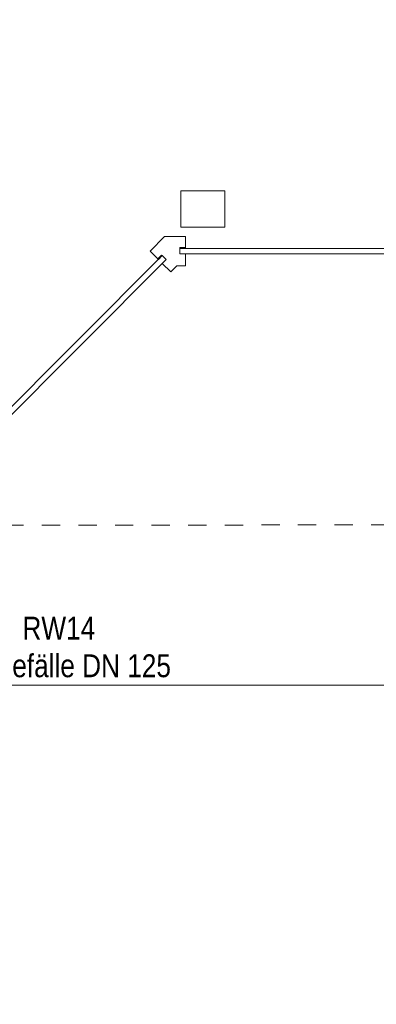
# Model space of a CAD drawing. Header units: metres. Extents: x -89 to 754, y -195 to 69.
# Tile 135 of 256: x 12.64 to 14.59, y 1.88 to 7.26. Entities that reach past the tile are written whole.
import ezdxf

# ---------------------------------------------------------------- set-up
doc = ezdxf.new("R2010")
doc.units = ezdxf.units.M
doc.header["$MEASUREMENT"] = 0
doc.linetypes.add('Strichlinie_ eng', pattern=[0.115, 0.075, -0.04])
for name, color, linetype in [('10 Fassade', 7, 'Continuous'), ('10 Stütze Holz', 7, 'Continuous'), ('30 Dach', 7, 'Continuous'), ('70 Entwässerung_Regenwasser', 7, 'Continuous'), ('95 Ausführungsplanung Bemaßung', 7, 'Continuous')]:
    doc.layers.add(name, color=color, linetype=linetype)
doc.styles.add('ERSTELLTER_STIL_3', font='ARIALN.TTF')
doc.linetypes.add('Schmutzwasserleitung', pattern='A,0,[3,995_ARC_230 ERW_GR_EG_2607291.Shx,S=0.00784,R=0,X=0,Y=0],-0.987778,0', length=0.987778)
doc.dimstyles.new('ERSTELLTER_STIL__4', dxfattribs={"dimtxt": 0.15, "dimasz": 0.095143, "dimexe": 0.18, "dimexo": 0.0625, "dimgap": 0, "dimtad": 1, "dimzin": 0, "dimdsep": 46, "dimtxsty": 'ERSTELLTER_STIL_3', "dimblk": 'ARROWHEAD_6', "dimblk1": 'ARROWHEAD_6', "dimblk2": 'ARROWHEAD_6', "dimcen": 0.09, "dimse1": 1, "dimse2": 1, "dimclrd": 7, "dimclre": 7, "dimclrt": 7, "dimazin": 0, "dimtfac": 1, "dimtdec": 4, "dimtmove": 0, "dimatfit": 3, "dimfxl": 1, "dimtolj": 1, "dimtzin": 0, "dimarcsym": 0})

# ---------------------------------------------------------------- blocks, each defined once
blk = doc.blocks.new('*D893')
at = {"layer": '95 Ausführungsplanung Bemaßung', "color": 7, "linetype": 'Continuous', "lineweight": 9}
for p, q in [((13.2356, 13.6944), (13.1814, 13.8253)), ((13.2373, 13.8293), (13.2085, 13.7599)), ((13.1218, 13.7958), (13.2953, 13.7239)), ((13.2085, 13.7599), (9.5122, 4.836)), ((9.5393, 4.7706), (9.4851, 4.9015)), ((9.4254, 4.872), (9.5989, 4.8001)), ((9.5122, 4.836), (7.7808, 0.6561))]:
    blk.add_line(p, q, dxfattribs=at)
at = {"layer": '95 Ausführungsplanung Bemaßung', "color": 7, "lineweight": 9, "insert": (11.2679, 9.1533), "char_height": 0.15, "attachment_point": 7, "rotation": 67.5, "style": 'ERSTELLTER_STIL_3'}
blk.add_mtext('\\A1;{\\pql;\\fArial Narrow|b0|i0|c0|p0;\\W1.000000;9,66}', dxfattribs=at)
blk = doc.blocks.new('ARROWHEAD_6')
at = {"color": 0, "linetype": 'Continuous', "lineweight": 0}
for p, q in [((0, 0), (-1, 0)), ((-0.5, -0.5), (0.5, 0.5))]:
    blk.add_line(p, q, dxfattribs=at)

msp = doc.modelspace()

# ---------------------------------------------------------------- hatches: boundary and pattern name
at = {"layer": '10 Fassade', "linetype": 'Continuous', "lineweight": 0, "true_color": 0x000000}
for points in [[(13.4119, 5.9707), (13.3907, 5.9495), (13.3942, 5.9459), (13.4155, 5.9672)], [(13.4119, 5.9707), (13.3907, 5.9495), (13.3942, 5.9459), (13.4155, 5.9672)], [(13.5114, 6.0119), (13.5114, 6.0069), (13.5414, 6.0069), (13.5414, 6.0119)], [(13.5114, 6.0119), (13.5114, 6.0069), (13.5414, 6.0069), (13.5414, 6.0119)]]:
    msp.add_hatch(color=18, dxfattribs=at).paths.add_polyline_path(points)

# ---------------------------------------------------------------- linework, layer by layer
at = {"layer": '10 Fassade', "color": 7, "linetype": 'Continuous', "lineweight": 13}
for p, q in [((13.4283, 6.0719), (13.3483, 5.9919)), ((13.4283, 6.0719), (13.3483, 5.9919)), ((13.5414, 6.0719), (13.4283, 6.0719)), ((13.5414, 6.0719), (13.4283, 6.0719)), ((13.4119, 5.9707), (13.3907, 5.9495)), ((13.4119, 5.9707), (13.3907, 5.9495)), ((13.4119, 5.9707), (13.4155, 5.9672)), ((13.4119, 5.9707), (13.4155, 5.9672)), ((13.5114, 6.0119), (13.5114, 6.0069)), ((13.5414, 6.0119), (13.5114, 6.0119)), ((13.5114, 6.0119), (13.5114, 6.0069)), ((13.5414, 6.0119), (13.5114, 6.0119)), ((13.5114, 6.0069), (13.5114, 5.9769)), ((13.5414, 6.0069), (13.5114, 6.0069)), ((13.5114, 6.0069), (13.5114, 5.9769)), ((13.5414, 6.0069), (13.5114, 6.0069)), ((13.5414, 5.9769), (13.5114, 5.9769)), ((13.5414, 5.9769), (13.5114, 5.9769)), ((13.5414, 5.9769), (13.5414, 5.9119)), ((13.5414, 5.9769), (13.5414, 5.9119)), ((13.4155, 5.9672), (13.3942, 5.9459)), ((13.4155, 5.9672), (13.3942, 5.9459)), ((13.4155, 5.9672), (13.4367, 5.9459)), ((13.4155, 5.9672), (13.4367, 5.9459)), ((13.4367, 5.9459), (13.4155, 5.9247)), ((13.4367, 5.9459), (13.4155, 5.9247)), ((13.4155, 5.9247), (13.4614, 5.8788)), ((13.4155, 5.9247), (13.4614, 5.8788)), ((13.4946, 5.9119), (13.4614, 5.8788)), ((13.4946, 5.9119), (13.4614, 5.8788)), ((13.5414, 5.9119), (13.4946, 5.9119)), ((13.5414, 5.9119), (13.4946, 5.9119))]:
    msp.add_line(p, q, dxfattribs=at)
at = {"layer": '10 Fassade', "color": 7, "linetype": 'Continuous', "lineweight": 13, "flags": 128}
for points in [[(13.5414, 6.0719), (13.5414, 6.0119), (13.5414, 6.0069)], [(13.5414, 6.0719), (13.5414, 6.0119), (13.5414, 6.0069)], [(13.3483, 5.9919), (13.3907, 5.9495), (13.3942, 5.9459)], [(13.3483, 5.9919), (13.3907, 5.9495), (13.3942, 5.9459)]]:
    msp.add_lwpolyline(points, dxfattribs=at)
for points in [[(13.5114, 5.9769), (13.5114, 6.0069), (15.0303, 6.0069), (15.0303, 5.9769)], [(13.5114, 5.9769), (13.5114, 6.0069), (15.0303, 6.0069), (15.0303, 5.9769)], [(12.5074, 5.0166), (12.4862, 5.0379), (13.4155, 5.9672), (13.4367, 5.9459)], [(12.5074, 5.0166), (12.4862, 5.0379), (13.4155, 5.9672), (13.4367, 5.9459)]]:
    msp.add_lwpolyline(points, close=True, dxfattribs=at)
at = {"layer": '10 Stütze Holz', "color": 7, "linetype": 'Continuous', "lineweight": 13, "flags": 128}
msp.add_lwpolyline([(13.5175, 6.3219), (13.5175, 6.1219), (13.7575, 6.1219), (13.7575, 6.3219)], close=True, dxfattribs=at)
at = {"layer": '30 Dach', "color": 7, "linetype": 'Strichlinie_ eng', "lineweight": 9}
msp.add_line((40.0571, 4.5119), (8.6497, 4.4934), dxfattribs=at)
at = {"layer": '70 Entwässerung_Regenwasser', "color": 140, "linetype": 'Schmutzwasserleitung', "lineweight": 18, "true_color": 0x00a8ff}
msp.add_line((10.3905, 3.6224), (39.3527, 3.6224), dxfattribs=at)

# ---------------------------------------------------------------- texts
at = {"layer": '70 Entwässerung_Regenwasser', "color": 140, "linetype": 'Continuous', "lineweight": 18, "true_color": 0x00a8ff, "insert": (12.85, 3.9956), "char_height": 0.125, "attachment_point": 2, "line_spacing_factor": 0.984615, "style": 'ERSTELLTER_STIL_3'}
msp.add_mtext('\\A1;{\\pqc;\\pt0.40625;\\fArial Narrow|b0|i0|c0|p0;\\W1.000000;RW14\\P\\pqc;\\fArial Narrow|b0|i0|c0|p0;\\W1.000000;1% Gefälle DN 1\\fArial Narrow|b0|i0|c0|p0;\\W1.000000;25}', dxfattribs=at)

# ---------------------------------------------------------------- dimensions: what is measured, and where the dimension line sits
at = {"layer": '95 Ausführungsplanung Bemaßung', "color": 7, "linetype": 'Continuous', "lineweight": 9}
dim = msp.add_linear_dim(base=(9.5122, 4.836), p1=(12.588, 14.0169), p2=(8.6699, 5.1849), angle=247.5, dimstyle='ERSTELLTER_STIL__4', dxfattribs=at)
dim.commit()
dim.dimension.update_dxf_attribs({"geometry": '*D893', "text_midpoint": (11.273, 9.3614), "dimtype": 160, "text_rotation": 67.5})

doc.saveas('drawing.dxf')
